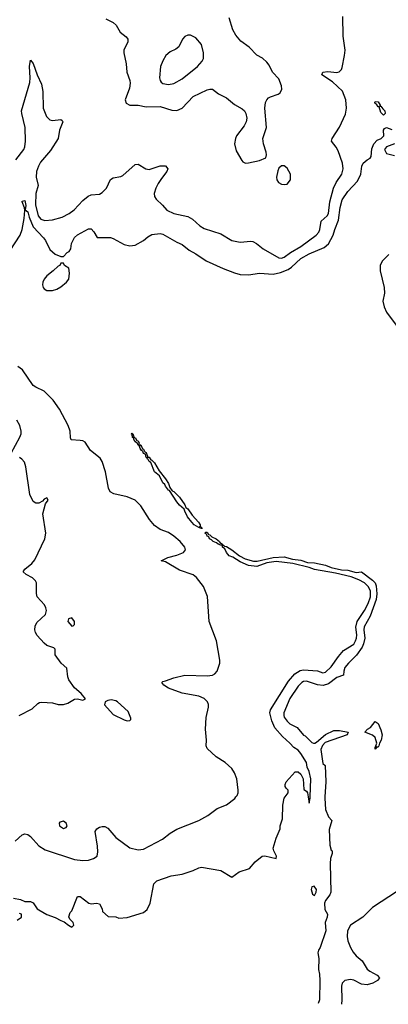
# Model space of a CAD drawing. Header units: inches. Extents: x 1603819 to 1745079, y 385938 to 533966.
# Tile 34 of 256: x 1645472 to 1648144, y 388498 to 395630. Entities that reach past the tile are written whole.
import ezdxf

# ---------------------------------------------------------------- set-up
doc = ezdxf.new("R2010")
doc.units = ezdxf.units.IN
doc.header["$MEASUREMENT"] = 0
doc.layers.add('B6348', color=7, linetype='Continuous')
doc.layers.add('B6349', color=7, linetype='Continuous')

msp = doc.modelspace()

# ---------------------------------------------------------------- linework, layer by layer
at = {"layer": 'B6348', "color": 5}
for points, elevation in [([(1645427.5, 389267.5), (1645476.9, 389256.9), (1645510, 389242), (1645550, 389242), (1645570, 389232), (1645598, 389190), (1645610, 389181), (1645670, 389147.3), (1645730, 389127.7), (1645770, 389104), (1645795.3, 389095.3), (1645824.7, 389070), (1645850, 389056), (1645864, 389070), (1645859, 389090), (1645834.6, 389114.6), (1645828.9, 389131.1), (1645838, 389162), (1645850, 389174), (1645890, 389278), (1645910, 389278), (1645974, 389230), (1645990, 389226), (1646028.9, 389231.1), (1646050, 389224.7), (1646071, 389190), (1646072, 389170), (1646112.7, 389132.7), (1646170, 389132), (1646190, 389122), (1646250, 389126.8), (1646370, 389162), (1646395.5, 389184.5), (1646418, 389230), (1646445.2, 389370), (1646467, 389393), (1646570, 389427.3), (1646650, 389440.5), (1646730, 389467.7), (1646770, 389487.3), (1646790, 389490.8), (1646930, 389466), (1647010, 389418), (1647062, 389458), (1647138.4, 389481.6), (1647179, 389530), (1647230, 389570.7), (1647250, 389574), (1647330, 389554), (1647334, 389570), (1647313.2, 389610), (1647309.3, 389630), (1647330, 389702), (1647359.3, 389770), (1647360.9, 389790), (1647378, 389842), (1647378.6, 389941.4), (1647389.2, 389990), (1647396.4, 390000)], 240), ([(1645439.6, 389680.4), (1645490, 389725.7), (1645510, 389732.7), (1645530, 389728.7), (1645550, 389713.4), (1645610, 389644.7), (1645656.2, 389616.2), (1645870, 389546.8), (1645930, 389539.7), (1645970, 389542.8), (1646006.6, 389553.4), (1646032.8, 389570), (1646038, 389602), (1646037.1, 389642.9), (1646019.5, 389750), (1646030.8, 389770), (1646050, 389781.7), (1646070, 389786.7), (1646090, 389786), (1646110, 389774.4), (1646170, 389706.4), (1646270, 389632.1), (1646330, 389616.9), (1646370, 389621.5), (1646507.2, 389692.8), (1646561.7, 389738.3), (1646610, 389765.6), (1646770, 389830.2), (1646835.1, 389864.9), (1646903.9, 389916.1), (1646970, 389941.5), (1647030.6, 389989.4), (1647039.6, 390000)], 260), ([(1647562.7, 390000), (1647570, 389954), (1647577.2, 389990), (1647577.6, 390000)], 240), ([(1647685.1, 390000), (1647684.6, 389990), (1647688.9, 389910), (1647710, 389854.9), (1647734, 389830), (1647715.2, 389764.7), (1647719.6, 389650), (1647730, 389614.8), (1647736, 389610), (1647737.3, 389590), (1647725.3, 389554.7), (1647722.7, 389517.3), (1647728.2, 389310), (1647721.1, 389290), (1647689.1, 389250.9), (1647682.6, 389230), (1647683.7, 389183.7), (1647704, 389150), (1647702, 389130), (1647687.3, 389090), (1647690.3, 389029.7), (1647650.7, 388910), (1647637.3, 388890), (1647634, 388870), (1647641, 388830), (1647637.3, 388750), (1647644.9, 388715.1), (1647647.3, 388670), (1647644.4, 388530), (1647636.8, 388503.2)], 240), ([(1648210, 389316.7), (1648030, 389199.9), (1647959.6, 389130), (1647871.1, 389070), (1647849.3, 389030), (1647845, 388990), (1647850, 388957.3), (1647869.4, 388909.4), (1647890, 388874.4), (1647910.3, 388850), (1647953.4, 388813.4), (1647992, 388752), (1648010, 388737), (1648064, 388710), (1648080.7, 388690), (1648064.9, 388670), (1648032.2, 388650), (1647990, 388638.7), (1647950, 388644.7), (1647893.6, 388673.6), (1647870, 388678.4), (1647830, 388670.8), (1647810, 388651.6), (1647804.7, 388630), (1647807.6, 388530), (1647804.9, 388497.7)], 260), ([(1645453.6, 389106.4), (1645486, 389130), (1645486, 389150), (1645470, 389155.3)], 240)]:
    msp.add_lwpolyline(points, dxfattribs=dict(at, elevation=elevation))
for points, elevation in [([(1645790, 389824), (1645762.8, 389817.2), (1645758, 389810), (1645761, 389790), (1645790, 389771), (1645810, 389778), (1645815.1, 389790), (1645808.7, 389810)], 280), ([(1647607.3, 389352.7), (1647590.8, 389349.2), (1647584, 389330), (1647595.2, 389295.2), (1647610, 389284.9), (1647622, 389310), (1647623.6, 389330)], 240)]:
    msp.add_lwpolyline(points, close=True, dxfattribs=dict(at, elevation=elevation))
at = {"layer": 'B6349', "color": 5}
for points, elevation in [([(1645444.6, 394615.4), (1645501.2, 394690), (1645510, 394708.9), (1645515, 394750), (1645512.3, 394850), (1645486.4, 394950), (1645485.4, 394970), (1645544.8, 395175.2), (1645547.4, 395210), (1645542.5, 395290), (1645550, 395336), (1645570, 395313.4), (1645599.3, 395230), (1645630, 395162.4), (1645638.9, 395110), (1645643, 394990), (1645666.2, 394930), (1645690, 394904.7), (1645710, 394899.3), (1645770, 394907.7), (1645779.9, 394899.9), (1645783.8, 394890), (1645760.7, 394830), (1645750.1, 394769.9), (1645696.5, 394683.5), (1645622.4, 394597.6), (1645607.3, 394570), (1645594.4, 394530), (1645591.5, 394490), (1645604.8, 394430), (1645589.3, 394370), (1645587.6, 394290), (1645605.6, 394210), (1645625.2, 394185.2), (1645654.6, 394174.6), (1645710, 394179.3), (1645779.2, 394200.8), (1645830, 394225.7), (1645866.1, 394253.9), (1645930, 394320.9), (1645968, 394352), (1645990, 394360.4), (1646050, 394367.3), (1646070, 394377.2), (1646101.6, 394410), (1646130, 394471.7), (1646150, 394484.9), (1646206.2, 394493.8), (1646219.5, 394500.5), (1646310, 394580.5), (1646330, 394582.4), (1646385.5, 394550), (1646410, 394545.4), (1646490, 394572.3), (1646530, 394572.4), (1646546, 394550), (1646539.5, 394530), (1646499.3, 394480.7), (1646476, 394444), (1646458.3, 394410), (1646447.1, 394370), (1646449.4, 394350), (1646460.6, 394330), (1646507.5, 394287.5), (1646537.6, 394250), (1646590, 394226), (1646690, 394205.4), (1646724.7, 394184.7), (1646778, 394138), (1646810, 394117.6), (1646930, 394079), (1647010, 394030.2), (1647070, 394019.6), (1647146.6, 394026.6), (1647163.2, 394023.2), (1647188.2, 394010), (1647237.6, 393970), (1647350, 393904.5), (1647370, 393902), (1647390, 393910.2), (1647435.6, 393944.4), (1647510, 393988.3), (1647620.9, 394070), (1647639.8, 394090), (1647648.5, 394110), (1647656.2, 394170), (1647701, 394210), (1647710, 394227.2), (1647721.3, 394310), (1647747.5, 394410), (1647765.7, 394450), (1647806.8, 394510), (1647818, 394550), (1647811, 394590), (1647779.9, 394679.9), (1647766.2, 394706.2), (1647732.9, 394750), (1647736.1, 394770), (1647790, 394851.7), (1647833.1, 394946.9), (1647840.6, 394990), (1647835.4, 395050), (1647811.3, 395111.3), (1647739.2, 395179.2), (1647662.6, 395230), (1647669.8, 395250.2), (1647706, 395254), (1647770, 395248.1), (1647788.4, 395251.6), (1647805.3, 395270), (1647810, 395284.9), (1647827.4, 395370), (1647830.2, 395409.8), (1647817.1, 395510), (1647813.9, 395653.9)], 280), ([(1646095.4, 395635.4), (1646150.3, 395610), (1646170.2, 395590), (1646199.3, 395539.3), (1646244.8, 395504.8), (1646257, 395490), (1646256.9, 395470), (1646227.4, 395410), (1646226.3, 395390), (1646242.7, 395310), (1646247.8, 395250), (1646270.1, 395190.1), (1646273, 395170), (1646266.9, 395133.1), (1646237, 395050), (1646244.8, 395024.8), (1646270.3, 395010.4), (1646330, 395010.2), (1646390, 394999.8), (1646490, 395002.2), (1646575.7, 394975.7), (1646610, 394972.4), (1646650.8, 394990), (1646730, 395074.3), (1646830, 395121.1), (1646850, 395127.9), (1646870, 395127.2), (1646912.4, 395092.4), (1646970, 395063.7), (1647030, 395015.3), (1647085.1, 394985.1), (1647101.3, 394970), (1647112, 394950), (1647117.4, 394917.4), (1647112.9, 394890), (1647098.2, 394861.8), (1647044.4, 394790), (1647036.1, 394770), (1647029.2, 394730.8), (1647040.4, 394680.4), (1647081.3, 394610), (1647090, 394600.4), (1647110, 394591.8), (1647130, 394592.8), (1647210, 394610.3), (1647256, 394630), (1647260.5, 394650), (1647257.7, 394670), (1647239.4, 394730), (1647234, 394770), (1647260.5, 394850), (1647249.7, 394990), (1647253.5, 395030), (1647263.5, 395050), (1647276.6, 395063.4), (1647290, 395071.8), (1647345.2, 395090), (1647359.3, 395100.7), (1647373.2, 395126.8), (1647370.9, 395150), (1647350, 395201.6), (1647305.4, 395250), (1647280.6, 395300.6), (1647263.6, 395323.6), (1647232, 395352), (1647190, 395373.3), (1647135.8, 395430), (1647074.5, 395474.5), (1647038, 395518), (1647016.4, 395556.4), (1646990, 395644.2)], 320), ([(1645401.8, 393958.2), (1645475.6, 394070), (1645489.3, 394110), (1645503.7, 394190), (1645508.7, 394248.7), (1645506.3, 394266.3), (1645489.2, 394310.8), (1645490, 394314.8), (1645510, 394319.3), (1645515.5, 394284.5), (1645512.8, 394252.8), (1645530, 394239.3), (1645540.6, 394200.6), (1645569.7, 394129.7), (1645644.4, 394050), (1645658.7, 394030), (1645690, 393966), (1645730, 393932), (1645770, 393914), (1645790, 393914), (1645816.4, 393943.6), (1645830, 393952), (1645842, 393970), (1645848, 394010), (1645870, 394052), (1645890, 394071.3), (1645970, 394114), (1645990, 394114), (1646010, 394094), (1646032.7, 394052.7), (1646130, 394051.3), (1646150, 394044.7), (1646230, 394001), (1646270, 393991), (1646310, 393996), (1646370, 394031), (1646402, 394058), (1646430, 394074), (1646490, 394081), (1646510, 394076), (1646610, 394018), (1646650, 394002.4), (1646700.2, 393960.2), (1646750, 393933.7), (1646822.9, 393882.9), (1646946.7, 393826.7), (1647030, 393795.3), (1647070, 393784.9), (1647130, 393780.9), (1647210, 393793.4), (1647310, 393787.1), (1647362, 393798), (1647418.9, 393821.1), (1647442.7, 393837.3), (1647510, 393900.9), (1647570, 393932.9), (1647679.6, 393980.4), (1647710, 394005.7), (1647745, 394070), (1647755.7, 394110), (1647782.5, 394177.5), (1647794.3, 394270), (1647810, 394324.4), (1647850, 394384.9), (1647920.7, 394459.3), (1647944, 394510), (1647953.2, 394570), (1647961.2, 394590), (1647990, 394616), (1648013.2, 394626.8), (1648020.2, 394639.8), (1648025.4, 394694.6), (1648038, 394730), (1648063.1, 394756.9), (1648091.6, 394768.4), (1648111, 394789), (1648109.7, 394830.3), (1648117.5, 394842.5), (1648130, 394848), (1648170, 394835.5)], 260), ([(1648190, 394731.5), (1648130.7, 394710), (1648117.6, 394690), (1648130, 394660.7), (1648190, 394647.3)], 260), ([(1648147.3, 393930), (1648099.4, 393880.6), (1648084.1, 393850), (1648085.7, 393810), (1648114.6, 393690), (1648115.3, 393650), (1648105.4, 393590), (1648115.1, 393550), (1648131.9, 393511.9), (1648238.2, 393370)], 260), ([(1647039.6, 390000), (1647048.2, 390010), (1647055.6, 390030), (1647056.1, 390050), (1647046, 390130), (1647030, 390173.5), (1647010, 390206.2), (1646960.3, 390250), (1646895.9, 390290), (1646830.6, 390350.6), (1646824.4, 390370), (1646826.1, 390410), (1646819.1, 390490), (1646824.9, 390575.1), (1646840.2, 390650), (1646840.7, 390670), (1646832.7, 390690), (1646810, 390712.8), (1646770, 390729.8), (1646650, 390752.4), (1646550, 390788.2), (1646517.2, 390810), (1646502.7, 390830), (1646510, 390837.3), (1646530, 390840.5), (1646590, 390863.6), (1646670, 390883.1), (1646830, 390876.1), (1646870, 390883.1), (1646887.3, 390892.7), (1646902.4, 390910), (1646922.4, 390970), (1646923.6, 390990), (1646897.7, 391130), (1646845.8, 391270), (1646833, 391453), (1646803.5, 391523.5), (1646753.6, 391590), (1646730, 391608), (1646630, 391642.4), (1646530, 391702), (1646498, 391710), (1646545.3, 391734.7), (1646610, 391750.2), (1646659.5, 391770), (1646674, 391790), (1646669.7, 391810), (1646634.3, 391850), (1646588.5, 391890), (1646550, 391914.4), (1646490, 391936.3), (1646450, 391965.6), (1646412.9, 392010), (1646350, 392108.6), (1646310, 392148.9), (1646250, 392175), (1646155, 392195), (1646128.9, 392208.9), (1646116.9, 392236.9), (1646094.6, 392354.6), (1646070, 392429.6), (1646054.3, 392454.3), (1645985.6, 392510), (1645946, 392570), (1645930, 392578.7), (1645910, 392582.4), (1645846, 392586), (1645840.5, 392600.5), (1645837.2, 392650), (1645823.5, 392690), (1645760.2, 392810), (1645714.6, 392874.6), (1645650, 392938.4), (1645588, 392968), (1645570, 392981.3), (1645492.7, 393092.7), (1645458.2, 393118.2)], 260), ([(1645409.6, 392490), (1645472.9, 392607.1), (1645481.7, 392630), (1645483.5, 392650), (1645473.3, 392690), (1645452.4, 392730)], 280), ([(1645468.7, 390590), (1645562, 390638), (1645603.2, 390676.8), (1645616.5, 390683.5), (1645633.2, 390686.8), (1645710, 390680.5), (1645750, 390670.7), (1645790, 390670.7), (1645821.5, 390678.5), (1645870, 390707.3), (1645890, 390710.8), (1645930, 390701), (1645948, 390710), (1645917.2, 390750), (1645869.6, 390789.6), (1645827.7, 390847.7), (1645820.9, 390870), (1645813.4, 390933.4), (1645773.2, 390970), (1645730, 391028.7), (1645728, 391070), (1645719, 391079), (1645670, 391097.2), (1645650, 391113.2), (1645599.3, 391170), (1645586.6, 391190), (1645580.9, 391210), (1645584.1, 391235.9), (1645597.5, 391262.5), (1645658.4, 391321.6), (1645666, 391350), (1645662.7, 391370), (1645651.9, 391391.9), (1645599, 391450), (1645593.6, 391473.6), (1645594, 391550), (1645585.6, 391565.6), (1645566, 391586), (1645518, 391610), (1645498, 391630), (1645508.7, 391650), (1645561.2, 391690), (1645582, 391718), (1645653.2, 391870), (1645661.2, 391910), (1645639, 392050), (1645658, 392122), (1645678, 392150), (1645670, 392166), (1645650, 392158), (1645638, 392142), (1645611.6, 392128.4), (1645590, 392129), (1645570, 392139), (1645546, 392190), (1645517.4, 392390), (1645506, 392426), (1645487.5, 392447.5), (1645470, 392458.3)], 280), ([(1647577.6, 390000), (1647582.6, 390130), (1647570, 390183.7), (1647555.2, 390215.2), (1647550, 390249.2), (1647510, 390314.7), (1647490, 390338.3), (1647458.2, 390358.2), (1647430.7, 390390), (1647377.2, 390437.1), (1647321.4, 390501.4), (1647299.4, 390550), (1647284.5, 390610), (1647289.3, 390630), (1647421, 390839), (1647467.6, 390892.4), (1647504.6, 390915.4), (1647530, 390920.8), (1647630, 390912.8), (1647670, 390899), (1647690, 390903.5), (1647730, 390941.8), (1647782.7, 391017.3), (1647819.8, 391060.2), (1647893.2, 391106.8), (1647907.1, 391130), (1647912.7, 391150), (1647915.2, 391175.2), (1647909.2, 391230), (1647918.8, 391270), (1647970.5, 391349.5), (1647998.3, 391401.7), (1648015, 391450), (1648014.2, 391490), (1648000.7, 391520.7), (1647970.4, 391550.4), (1647931.5, 391571.5), (1647873.7, 391593.7), (1647761.5, 391621.5), (1647610, 391647.8), (1647570, 391662.6), (1647451.8, 391691.8), (1647330, 391705.8), (1647263.4, 391696.6), (1647190, 391669), (1647130, 391676.3), (1647070, 391702.9), (1647016.7, 391736.7), (1646990, 391745.6), (1646970, 391769.8), (1646958.1, 391798.1), (1646942.8, 391810), (1646941, 391819), (1646950, 391824.4), (1646956.7, 391816.7), (1646970, 391814), (1647010.1, 391790.1), (1647065.9, 391745.9), (1647105.3, 391725.3), (1647168, 391708), (1647192.6, 391707.4), (1647310, 391735.3), (1647390, 391740.1), (1647450, 391722.7), (1647510, 391716.2), (1647558.5, 391698.5), (1647610, 391695.9), (1647690, 391679.8), (1647730, 391662.7), (1647804.4, 391644.5), (1647850, 391641.4), (1647910, 391625.8), (1647950, 391630.3), (1648030.2, 391570), (1648047.8, 391550), (1648055.1, 391530), (1648061.7, 391470), (1648056.6, 391430), (1648013.5, 391310), (1647968.4, 391231.6), (1647965.9, 391210), (1647972.9, 391150), (1647964.3, 391110), (1647954.5, 391085.5), (1647914.1, 391025.9), (1647855.9, 390970), (1647830, 390937.2), (1647821.1, 390910), (1647818.3, 390881.7), (1647770, 390864.1), (1647710, 390819.1), (1647672.8, 390807.2), (1647630, 390811.1), (1647550, 390838.6), (1647530, 390836.7), (1647518, 390830), (1647490, 390803.1), (1647430, 390713.3), (1647387, 390610), (1647385.8, 390590), (1647390, 390577.6), (1647410, 390548.5), (1647430, 390529.5), (1647482.6, 390502.6), (1647530, 390447.6), (1647542.6, 390442.6), (1647590, 390394), (1647602, 390390), (1647611.7, 390388.3), (1647624.1, 390395.9), (1647687.6, 390452.4), (1647750, 390480.7), (1647790, 390480.5), (1647854, 390470), (1647844.7, 390450), (1647685.2, 390394.8), (1647667.3, 390372.7), (1647655.3, 390344.7), (1647670, 390241), (1647687.3, 390227.3), (1647690.3, 390110.3), (1647685.1, 390000)], 240), ([(1647396.4, 390000), (1647418, 390030), (1647418, 390050), (1647403.1, 390063.1), (1647396.4, 390076.4), (1647395.3, 390090), (1647404, 390110), (1647470, 390182), (1647490, 390182), (1647510, 390164.7), (1647526.8, 390130), (1647532.7, 390052.7), (1647550, 390042), (1647558, 390030), (1647562.7, 390000)], 240)]:
    msp.add_lwpolyline(points, dxfattribs=dict(at, elevation=elevation))
for points, elevation in [([(1646710, 395518), (1646690, 395518), (1646670, 395509.3), (1646653.4, 395490), (1646625.5, 395434.5), (1646603.9, 395416.1), (1646563.9, 395396.1), (1646530.7, 395370), (1646508.6, 395331.4), (1646493, 395290), (1646485.7, 395210), (1646490.4, 395190), (1646498.7, 395178.7), (1646510, 395168.9), (1646550, 395160.3), (1646590, 395168.9), (1646650, 395202), (1646762, 395290), (1646795.6, 395330), (1646803.6, 395350), (1646805.6, 395390), (1646789.4, 395450), (1646750, 395498)], 340), ([(1648083.6, 395003.6), (1648090, 395004.7), (1648103.5, 394983.5), (1648118.8, 394970), (1648122, 394950), (1648110, 394938), (1648090, 394958), (1648078.6, 394998.6), (1648070, 394999.3), (1648058, 395018), (1648050, 395022.7), (1648045.6, 395030), (1648050, 395037.3), (1648070, 395036.3), (1648086, 395010)], 260), ([(1647390, 394572), (1647370, 394572), (1647350, 394554), (1647343.6, 394536.4), (1647333.7, 394490), (1647336.4, 394470), (1647347.7, 394450), (1647370, 394438), (1647390, 394435.5), (1647410, 394439.1), (1647434.7, 394470), (1647435.4, 394510), (1647410, 394555.1)], 320), ([(1645790, 393866), (1645770, 393866), (1645762, 393850), (1645750, 393845.2), (1645714.9, 393810), (1645670, 393775.3), (1645650, 393751), (1645640.1, 393730), (1645637.1, 393710), (1645642, 393690), (1645650, 393680.2), (1645670, 393669.4), (1645710, 393669.2), (1645740.8, 393679.2), (1645770, 393696.1), (1645812, 393730), (1645827.3, 393750), (1645834.2, 393794.2), (1645829.1, 393829.1), (1645798, 393850)], 260), ([(1646300.7, 392600.7), (1646310, 392604.4), (1646322, 392582), (1646330, 392579.5), (1646337.4, 392562.6), (1646334, 392554), (1646350, 392550.3), (1646361.5, 392521.5), (1646370, 392519.5), (1646380.2, 392500.2), (1646390, 392494.9), (1646400.7, 392460.7), (1646410, 392461.1), (1646422.4, 392442.4), (1646430, 392440.3), (1646450, 392418.9), (1646483.2, 392363.2), (1646530, 392303.7), (1646550, 392270.3), (1646560.8, 392240.8), (1646578.4, 392218.4), (1646590, 392213.2), (1646630, 392172), (1646670, 392115.3), (1646675.6, 392095.6), (1646690, 392086.5), (1646721.6, 392041.6), (1646768.1, 391990), (1646779.7, 391970), (1646780.2, 391960.2), (1646792.9, 391950), (1646794.4, 391945.6), (1646790, 391943.7), (1646775.3, 391950), (1646778, 391958), (1646770, 391951.5), (1646737.6, 391970), (1646719, 391990), (1646689.2, 392030), (1646668.4, 392070), (1646665.4, 392085.4), (1646630, 392114.5), (1646610, 392138.7), (1646558.9, 392218.9), (1646550, 392223.1), (1646528.4, 392250), (1646523.4, 392263.4), (1646510, 392276), (1646484.9, 392324.9), (1646450, 392355.8), (1646421.5, 392421.5), (1646410, 392428.8), (1646404.4, 392444.4), (1646396.9, 392450), (1646398.9, 392458.9), (1646390, 392459.5), (1646383.3, 392483.3), (1646370, 392488.5), (1646364.1, 392504.1), (1646352.3, 392510), (1646354, 392514), (1646350, 392512.3), (1646340.8, 392539.2), (1646347.3, 392547.3), (1646336.9, 392543.1), (1646330, 392547.8), (1646324.5, 392564.5), (1646312.7, 392570), (1646313.6, 392573.6), (1646310, 392572), (1646299.7, 392590), (1646299.7, 392599.7), (1646290, 392603.6), (1646286.5, 392626.5), (1646281.2, 392630), (1646285.6, 392634.4), (1646291.8, 392630)], 240), ([(1646938.7, 391821.3), (1646930, 391824.2), (1646910, 391829.9), (1646899.7, 391839.7), (1646873.7, 391850), (1646863.4, 391863.4), (1646848.5, 391870), (1646844, 391884), (1646832, 391890), (1646834.6, 391894.6), (1646830, 391892.3), (1646824.9, 391904.9), (1646814.5, 391910), (1646821.1, 391918.9), (1646830, 391916.9), (1646841, 391901), (1646850, 391899), (1646863.9, 391883.9), (1646895.2, 391870), (1646921.2, 391850), (1646921.8, 391841.8), (1646943, 391830)], 240), ([(1645850, 391297.2), (1645826.8, 391290), (1645820.7, 391270), (1645850, 391236), (1645860.4, 391239.6), (1645868.7, 391250), (1645869, 391270)], 280), ([(1646136, 390704), (1646110, 390699), (1646092, 390690), (1646086.4, 390666.4), (1646150, 390596), (1646230, 390558), (1646250, 390552), (1646270, 390554), (1646278, 390562), (1646278, 390570), (1646258, 390618), (1646182, 390690), (1646170, 390697.2)], 280), ([(1648050, 390345.2), (1648050, 390362), (1648058, 390362), (1648054, 390370), (1648062, 390390), (1648049.7, 390429.6), (1648030, 390446.6), (1647974, 390470), (1647993.2, 390490), (1648016.2, 390503.8), (1648050, 390546.8), (1648070, 390531.3), (1648090, 390486.8), (1648099.6, 390450), (1648093.1, 390410), (1648080.7, 390390), (1648076.4, 390370), (1648070, 390359.3), (1648060.7, 390359.3)], 240)]:
    msp.add_lwpolyline(points, close=True, dxfattribs=dict(at, elevation=elevation))

doc.saveas('drawing.dxf')
